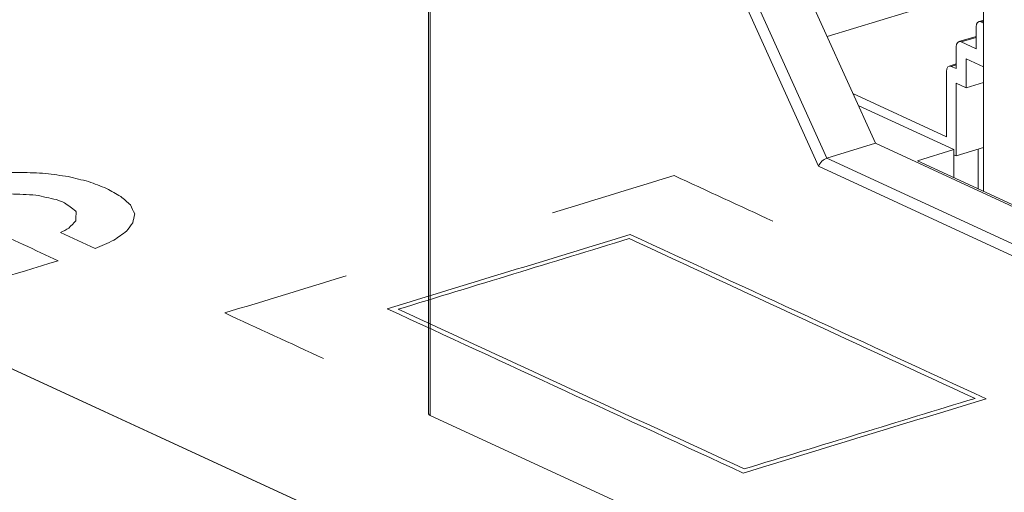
# Model space of a CAD drawing. Header units: inches. Extents: x -36 to 647, y 177 to 609.
# Tile 148 of 256: x 391.28 to 397.57, y 216.1 to 219.11. Entities that reach past the tile are written whole.
import ezdxf

# ---------------------------------------------------------------- set-up
doc = ezdxf.new("R2010")
doc.units = ezdxf.units.IN
doc.header["$MEASUREMENT"] = 0
doc.layers.add('1', color=7, linetype='Continuous')

# ---------------------------------------------------------------- blocks, each defined once
blk = doc.blocks.new('block 3373')
at = {"layer": '1', "color": 155, "lineweight": 18, "true_color": 0x4c7299}
blk.add_lwpolyline([(397.439, 219.1112), (397.4072, 219.1015)], dxfattribs=at)
blk = doc.blocks.new('block 3374')
at = {"layer": '1', "color": 155, "lineweight": 18, "true_color": 0x4c7299}
blk.add_lwpolyline([(397.3903, 219.0078), (397.281, 218.9744)], dxfattribs=at)
blk = doc.blocks.new('block 3376')
at = {"layer": '1', "color": 155, "lineweight": 18, "true_color": 0x4c7299}
blk.add_lwpolyline([(397.264, 218.8323), (397.2179, 218.8182)], dxfattribs=at)
blk = doc.blocks.new('block 3380')
at = {"layer": '1', "color": 155, "lineweight": 18, "true_color": 0x4c7299}
blk.add_lwpolyline([(393.8946, 219.8343), (393.8946, 216.6004)], dxfattribs=at)
blk = doc.blocks.new('block 3930')
at = {"layer": '1', "color": 155, "lineweight": 18, "true_color": 0x4c7299}
blk.add_lwpolyline([(416.573, 205.1984), (347.8414, 236.9038)], dxfattribs=at)
blk = doc.blocks.new('block 4406')
at = {"layer": '1', "color": 155, "lineweight": 18, "true_color": 0x4c7299}
blk.add_lwpolyline([(396.3844, 218.1794), (395.8813, 219.2921)], dxfattribs=at)
blk = doc.blocks.new('block 4442')
at = {"layer": '1', "color": 155, "lineweight": 13, "true_color": 0x4c7299}
blk.add_lwpolyline([(395.9348, 219.3435), (396.4379, 218.2308)], dxfattribs=at)
blk = doc.blocks.new('block 4444')
at = {"layer": '1', "color": 155, "lineweight": 18, "true_color": 0x4c7299}
blk.add_lwpolyline([(396.4379, 218.2308), (396.7482, 218.3256)], dxfattribs=at)
blk = doc.blocks.new('block 4445')
at = {"layer": '1', "color": 155, "lineweight": 18, "true_color": 0x4c7299}
blk.add_lwpolyline([(396.7482, 218.3256), (396.245, 219.4382)], dxfattribs=at)
blk = doc.blocks.new('block 4454')
at = {"layer": '1', "color": 155, "lineweight": 13, "true_color": 0x4c7299}
blk.add_lwpolyline([(397.439, 219.1053), (397.4218, 219.1001)], dxfattribs=at)
blk = doc.blocks.new('block 4455')
at = {"layer": '1', "color": 155, "lineweight": 18, "true_color": 0x4c7299}
blk.add_lwpolyline([(397.4218, 219.1001), (397.439, 219.0922)], dxfattribs=at)
blk = doc.blocks.new('block 4456')
at = {"layer": '1', "color": 155, "lineweight": 18, "true_color": 0x4c7299}
blk.add_lwpolyline([(397.2956, 218.9729), (397.3903, 218.9293)], dxfattribs=at)
blk = doc.blocks.new('block 4457')
at = {"layer": '1', "color": 155, "lineweight": 13, "true_color": 0x4c7299}
blk.add_lwpolyline([(397.3903, 219.0019), (397.2956, 218.9729)], dxfattribs=at)
blk = doc.blocks.new('block 4458')
at = {"layer": '1', "color": 155, "lineweight": 18, "true_color": 0x4c7299}
blk.add_lwpolyline([(397.6159, 219.3659), (396.4402, 219.0067)], dxfattribs=at)
blk = doc.blocks.new('block 4460')
at = {"layer": '1', "color": 155, "lineweight": 13, "true_color": 0x4c7299}
blk.add_lwpolyline([(397.2641, 218.8263), (397.2325, 218.8167)], dxfattribs=at)
blk = doc.blocks.new('block 4461')
at = {"layer": '1', "color": 155, "lineweight": 18, "true_color": 0x4c7299}
blk.add_lwpolyline([(397.2325, 218.8167), (397.264, 218.8021)], dxfattribs=at)
blk = doc.blocks.new('block 4464')
at = {"layer": '1', "color": 155, "lineweight": 13, "true_color": 0x4c7299}
blk.add_lwpolyline([(398.1856, 217.3486), (396.3844, 218.1794)], dxfattribs=at)
blk = doc.blocks.new('block 4466')
at = {"layer": '1', "color": 155, "lineweight": 13, "true_color": 0x4c7299}
blk.add_lwpolyline([(396.4379, 218.2308), (398.1956, 217.42)], dxfattribs=at)
blk = doc.blocks.new('block 4467')
at = {"layer": '1', "color": 155, "lineweight": 18, "true_color": 0x4c7299}
blk.add_lwpolyline([(398.2809, 217.6186), (396.7482, 218.3256)], dxfattribs=at)
blk = doc.blocks.new('block 4469')
at = {"layer": '1', "color": 155, "lineweight": 18, "true_color": 0x4c7299}
blk.add_lwpolyline([(397.2496, 218.2859), (397.0169, 218.2148)], dxfattribs=at)
blk = doc.blocks.new('block 4470')
at = {"layer": '1', "color": 155, "lineweight": 18, "true_color": 0x4c7299}
blk.add_lwpolyline([(397.0169, 218.2148), (398.2856, 217.6296)], dxfattribs=at)
blk = doc.blocks.new('block 4473')
at = {"layer": '1', "color": 155, "lineweight": 18, "true_color": 0x4c7299}
blk.add_lwpolyline([(396.6387, 218.5677), (397.2496, 218.2859)], dxfattribs=at)
blk = doc.blocks.new('block 4475')
at = {"layer": '1', "color": 155, "lineweight": 18, "true_color": 0x4c7299}
blk.add_lwpolyline([(397.2009, 218.3678), (396.6047, 218.6428)], dxfattribs=at)
blk = doc.blocks.new('block 5713')
at = {"layer": '1', "color": 155, "lineweight": 18, "true_color": 0x4c7299}
blk.add_lwpolyline([(397.439, 218.0201), (397.439, 219.2644)], dxfattribs=at)
blk = doc.blocks.new('block 5732')
at = {"layer": '1', "color": 155, "lineweight": 18, "true_color": 0x4c7299}
blk.add_lwpolyline([(397.3903, 218.9293), (397.3903, 219.0683)], dxfattribs=at)
blk = doc.blocks.new('block 5733')
at = {"layer": '1', "color": 155, "lineweight": 18, "true_color": 0x4c7299}
blk.add_lwpolyline([(397.264, 218.8021), (397.264, 218.9412)], dxfattribs=at)
blk = doc.blocks.new('block 5734')
at = {"layer": '1', "color": 155, "lineweight": 18, "true_color": 0x4c7299}
blk.add_lwpolyline([(397.3272, 218.8657), (397.439, 218.8141)], dxfattribs=at)
blk = doc.blocks.new('block 5735')
at = {"layer": '1', "color": 155, "lineweight": 18, "true_color": 0x4c7299}
blk.add_lwpolyline([(397.3272, 218.6803), (397.3272, 218.8657)], dxfattribs=at)
blk = doc.blocks.new('block 5739')
at = {"layer": '1', "color": 155, "lineweight": 13, "true_color": 0x4c7299}
blk.add_lwpolyline([(393.9058, 219.8162), (393.9058, 216.5886)], dxfattribs=at)
blk = doc.blocks.new('block 5741')
at = {"layer": '1', "color": 155, "lineweight": 18, "true_color": 0x4c7299}
blk.add_lwpolyline([(397.2009, 218.7849), (397.2009, 218.3678)], dxfattribs=at)
blk = doc.blocks.new('block 5742')
at = {"layer": '1', "color": 155, "lineweight": 18, "true_color": 0x4c7299}
blk.add_lwpolyline([(397.439, 218.7145), (397.3272, 218.6803)], dxfattribs=at)
blk = doc.blocks.new('block 5743')
at = {"layer": '1', "color": 155, "lineweight": 18, "true_color": 0x4c7299}
blk.add_lwpolyline([(397.264, 218.7094), (397.3272, 218.6803)], dxfattribs=at)
blk = doc.blocks.new('block 5744')
at = {"layer": '1', "color": 155, "lineweight": 18, "true_color": 0x4c7299}
blk.add_lwpolyline([(397.264, 218.7094), (397.264, 218.246)], dxfattribs=at)
blk = doc.blocks.new('block 5753')
at = {"layer": '1', "color": 155, "lineweight": 18, "true_color": 0x4c7299}
blk.add_lwpolyline([(397.2496, 218.1075), (397.2496, 218.2859)], dxfattribs=at)
blk = doc.blocks.new('block 5754')
at = {"layer": '1', "color": 155, "lineweight": 18, "true_color": 0x4c7299}
blk.add_lwpolyline([(397.264, 218.246), (397.439, 218.2995)], dxfattribs=at)
blk = doc.blocks.new('block 5756')
at = {"layer": '1', "color": 155, "lineweight": 18, "true_color": 0x4c7299}
blk.add_lwpolyline([(397.264, 218.246), (397.2496, 218.2527)], dxfattribs=at)
blk = doc.blocks.new('block 5759')
at = {"layer": '1', "color": 155, "lineweight": 18, "true_color": 0x4c7299}
blk.add_lwpolyline([(397.405, 218.2891), (397.405, 218.0358)], dxfattribs=at)
blk = doc.blocks.new('block 5772')
at = {"layer": '1', "color": 155, "lineweight": 18, "true_color": 0x4c7299}
blk.add_lwpolyline([(393.9058, 216.5886), (401.2911, 213.1818)], dxfattribs=at)
blk = doc.blocks.new('block 5825')
at = {"layer": '1', "color": 18, "lineweight": 13, "true_color": 0x4c0000}
blk.add_lwpolyline([(416.573, 205.1984), (347.8414, 236.9038)], dxfattribs=at)
blk = doc.blocks.new('block 5830')
at = {"layer": '1', "color": 18, "lineweight": 13, "true_color": 0x4c0000}
blk.add_lwpolyline([(416.573, 205.1984), (347.8414, 236.9038)], dxfattribs=at)
blk = doc.blocks.new('block 6602')
at = {"layer": '1', "color": 155, "lineweight": 18, "true_color": 0x4c7299}
blk.add_open_spline([(396.4379, 218.2308), (396.4165, 218.2243), (396.3926, 218.2013), (396.3844, 218.1794)], degree=3, dxfattribs=at)
blk = doc.blocks.new('block 6621')
at = {"layer": '1', "color": 155, "lineweight": 18, "true_color": 0x4c7299}
blk.add_open_spline([(397.4218, 219.1001), (397.4044, 219.1081), (397.3903, 219.0939), (397.3903, 219.0683)], degree=3, dxfattribs=at)
blk = doc.blocks.new('block 6622')
at = {"layer": '1', "color": 155, "lineweight": 18, "true_color": 0x4c7299}
blk.add_open_spline([(397.2956, 218.9729), (397.2782, 218.981), (397.264, 218.9667), (397.264, 218.9412)], degree=3, dxfattribs=at)
blk = doc.blocks.new('block 6627')
at = {"layer": '1', "color": 155, "lineweight": 18, "true_color": 0x4c7299}
blk.add_open_spline([(397.2325, 218.8167), (397.215, 218.8247), (397.2009, 218.8105), (397.2009, 218.7849)], degree=3, dxfattribs=at)
blk = doc.blocks.new('block 6677')
at = {"layer": '1', "color": 155, "lineweight": 18, "true_color": 0x4c7299}
blk.add_open_spline([(393.8946, 216.6004), (393.8946, 216.5961), (393.8986, 216.5919), (393.9058, 216.5886)], degree=3, dxfattribs=at)
blk = doc.blocks.new('block 9164')
at = {"layer": '1', "color": 18, "lineweight": 13, "true_color": 0x4c0000}
blk.add_lwpolyline([(429.4972, 199.2366), (426.6012, 200.5959), (427.7493, 201.3597), (426.5184, 202.1015), (424.1975, 202.0373), (422.6316, 202.4036), (419.6803, 203.7651), (420.5463, 204.4801), (419.7649, 205.3043), (417.4578, 205.4266), (415.766, 205.5707), (403.9607, 211.0164), (356.7397, 232.7991)], dxfattribs=at)
blk = doc.blocks.new('block 9548')
at = {"layer": '1', "color": 18, "lineweight": 13, "true_color": 0x4c0000}
blk.add_lwpolyline([(429.4972, 199.2366), (426.6012, 200.5959), (427.7493, 201.3597), (426.5184, 202.1015), (424.1975, 202.0373), (422.6316, 202.4036), (419.6803, 203.7651), (420.5463, 204.4801), (419.7649, 205.3043), (417.4578, 205.4266), (415.766, 205.5707), (403.9607, 211.0164), (356.7397, 232.7991)], dxfattribs=at)
blk = doc.blocks.new('block 9563')
at = {"layer": '1', "color": 18, "lineweight": 13, "true_color": 0x4c0000}
blk.add_open_spline([(394.687, 217.883), (394.9455, 217.9619), (395.204, 218.0409), (395.4626, 218.1199), (395.673, 218.0229), (395.8834, 217.9258), (396.0938, 217.8287)], degree=3, knots=[0, 0, 0, 0, 1, 1, 1, 2, 2, 2, 2], dxfattribs=at)
blk = doc.blocks.new('block 9564')
at = {"layer": '1', "color": 18, "lineweight": 13, "true_color": 0x4c0000}
blk.add_open_spline([(389.9845, 217.7556), (389.9959, 217.7694), (390.0072, 217.7832), (390.0186, 217.797), (390.0414, 217.8157), (390.0642, 217.8345), (390.087, 217.8532), (390.12, 217.8717), (390.1531, 217.8901), (390.1861, 217.9085), (390.2293, 217.9267), (390.2725, 217.9448), (390.3158, 217.9629), (390.3666, 217.9804), (390.4175, 217.9979), (390.4684, 218.0154), (390.4871, 218.0207), (390.5059, 218.0259), (390.5247, 218.0312), (390.5794, 218.0454), (390.6342, 218.0597), (390.6889, 218.074), (390.744, 218.0844), (390.7991, 218.0949), (390.8542, 218.1053), (390.9094, 218.1128), (390.9645, 218.1203), (391.0196, 218.1279), (391.075, 218.1315), (391.1305, 218.1352), (391.186, 218.1389), (391.2214, 218.1394), (391.2568, 218.1399), (391.2923, 218.1404), (391.3446, 218.1382), (391.3969, 218.136), (391.4493, 218.1339), (391.4975, 218.127), (391.5457, 218.1201), (391.594, 218.1132), (391.6371, 218.1028), (391.6803, 218.0924), (391.7234, 218.0821), (391.7618, 218.0673), (391.8002, 218.0525), (391.8387, 218.0377), (391.8688, 218.0209), (391.8989, 218.004), (391.9291, 217.9872), (391.9496, 217.9689), (391.9702, 217.9506), (391.9908, 217.9324), (391.9999, 217.9135), (392.009, 217.8947), (392.0181, 217.8759), (392.0141, 217.8565), (392.0101, 217.8371), (392.0061, 217.8177), (391.9929, 217.8004), (391.9796, 217.7831), (391.9664, 217.7658), (391.9391, 217.7461), (391.9119, 217.7265), (391.8846, 217.7069), (391.8449, 217.6893), (391.8052, 217.6718), (391.7655, 217.6542), (391.6918, 217.6882), (391.6181, 217.7222), (391.5444, 217.7562), (391.5622, 217.7656), (391.58, 217.7749), (391.5978, 217.7843), (391.6126, 217.8001), (391.6275, 217.816), (391.6423, 217.8318), (391.6428, 217.8506), (391.6433, 217.8694), (391.6438, 217.8883), (391.6431, 217.89), (391.6425, 217.8918), (391.6418, 217.8935), (391.6177, 217.9112), (391.5937, 217.9289), (391.5696, 217.9466), (391.5523, 217.9531), (391.535, 217.9596), (391.5177, 217.9662), (391.4742, 217.976), (391.4308, 217.9858), (391.3873, 217.9956), (391.3327, 217.9981), (391.2782, 218.0005), (391.2236, 218.003), (391.2115, 218.0028), (391.1994, 218.0025), (391.1872, 218.0022), (391.1343, 217.9973), (391.0814, 217.9925), (391.0285, 217.9876), (390.9734, 217.9771), (390.9183, 217.9667), (390.8632, 217.9563), (390.8056, 217.9411), (390.748, 217.926), (390.6903, 217.9109), (390.6748, 217.9056), (390.6592, 217.9003), (390.6436, 217.8951), (390.5956, 217.877), (390.5476, 217.8589), (390.4996, 217.8408), (390.4659, 217.8226), (390.4323, 217.8045), (390.3986, 217.7863), (390.3825, 217.7682), (390.3664, 217.75), (390.3503, 217.7318), (390.3491, 217.725), (390.3478, 217.7183), (390.3466, 217.7115), (390.3541, 217.6927), (390.3616, 217.6738), (390.3691, 217.655), (390.3964, 217.6373), (390.4237, 217.6196), (390.451, 217.6019), (390.4734, 217.593), (390.4958, 217.5842), (390.5182, 217.5753), (390.5642, 217.5658), (390.6102, 217.5562), (390.6563, 217.5467), (390.684, 217.5449), (390.7118, 217.5431), (390.7396, 217.5412), (390.7922, 217.544), (390.8448, 217.5469), (390.8974, 217.5497), (390.9518, 217.5619), (391.0063, 217.5741), (391.0607, 217.5863), (390.9787, 217.6241), (390.8967, 217.662), (390.8147, 217.6998), (390.9045, 217.7272), (390.9942, 217.7546), (391.0839, 217.782), (391.2325, 217.7135), (391.3811, 217.6449), (391.5297, 217.5764), (391.2424, 217.4886), (390.9551, 217.4008), (390.6679, 217.313), (390.6012, 217.3438), (390.5346, 217.3745), (390.468, 217.4052), (390.5348, 217.4256), (390.6016, 217.446), (390.6684, 217.4664), (390.6477, 217.4621), (390.6271, 217.4577), (390.6064, 217.4534), (390.5467, 217.4538), (390.487, 217.4543), (390.4274, 217.4547), (390.4063, 217.4571), (390.3852, 217.4595), (390.3641, 217.4619), (390.3197, 217.4714), (390.2753, 217.4809), (390.2309, 217.4905), (390.1915, 217.505), (390.1521, 217.5194), (390.1128, 217.5339), (390.0858, 217.5493), (390.0589, 217.5646), (390.032, 217.58), (390.0146, 217.5983), (389.9972, 217.6165), (389.9798, 217.6348), (389.9742, 217.6542), (389.9686, 217.6736), (389.963, 217.693), (389.9702, 217.7139), (389.9773, 217.7347), (389.9845, 217.7556)], degree=3, knots=[0, 0, 0, 0, 1, 1, 1, 2, 2, 2, 3, 3, 3, 4, 4, 4, 5, 5, 5, 6, 6, 6, 7, 7, 7, 8, 8, 8, 9, 9, 9, 10, 10, 10, 11, 11, 11, 12, 12, 12, 13, 13, 13, 14, 14, 14, 15, 15, 15, 16, 16, 16, 17, 17, 17, 18, 18, 18, 19, 19, 19, 20, 20, 20, 21, 21, 21, 22, 22, 22, 23, 23, 23, 24, 24, 24, 25, 25, 25, 26, 26, 26, 27, 27, 27, 28, 28, 28, 29, 29, 29, 30, 30, 30, 31, 31, 31, 32, 32, 32, 33, 33, 33, 34, 34, 34, 35, 35, 35, 36, 36, 36, 37, 37, 37, 38, 38, 38, 39, 39, 39, 40, 40, 40, 41, 41, 41, 42, 42, 42, 43, 43, 43, 44, 44, 44, 45, 45, 45, 46, 46, 46, 47, 47, 47, 48, 48, 48, 49, 49, 49, 50, 50, 50, 51, 51, 51, 52, 52, 52, 53, 53, 53, 54, 54, 54, 55, 55, 55, 56, 56, 56, 57, 57, 57, 58, 58, 58, 59, 59, 59, 60, 60, 60, 61, 61, 61, 62, 62, 62, 62], dxfattribs=at)
blk = doc.blocks.new('block 9575')
at = {"layer": '1', "color": 18, "lineweight": 13, "true_color": 0x4c0000}
blk.add_open_spline([(389.9845, 217.7556), (389.9959, 217.7694), (390.0072, 217.7832), (390.0186, 217.797), (390.0414, 217.8157), (390.0642, 217.8345), (390.087, 217.8532), (390.12, 217.8717), (390.1531, 217.8901), (390.1861, 217.9085), (390.2293, 217.9267), (390.2725, 217.9448), (390.3158, 217.9629), (390.3666, 217.9804), (390.4175, 217.9979), (390.4684, 218.0154), (390.4871, 218.0207), (390.5059, 218.0259), (390.5247, 218.0312), (390.5794, 218.0454), (390.6342, 218.0597), (390.6889, 218.074), (390.744, 218.0844), (390.7991, 218.0949), (390.8542, 218.1053), (390.9094, 218.1128), (390.9645, 218.1203), (391.0196, 218.1279), (391.075, 218.1315), (391.1305, 218.1352), (391.186, 218.1389), (391.2214, 218.1394), (391.2568, 218.1399), (391.2923, 218.1404), (391.3446, 218.1382), (391.3969, 218.136), (391.4493, 218.1339), (391.4975, 218.127), (391.5457, 218.1201), (391.594, 218.1132), (391.6371, 218.1028), (391.6803, 218.0924), (391.7234, 218.0821), (391.7618, 218.0673), (391.8002, 218.0525), (391.8387, 218.0377), (391.8688, 218.0209), (391.8989, 218.004), (391.9291, 217.9872), (391.9496, 217.9689), (391.9702, 217.9506), (391.9908, 217.9324), (391.9999, 217.9135), (392.009, 217.8947), (392.0181, 217.8759), (392.0141, 217.8565), (392.0101, 217.8371), (392.0061, 217.8177), (391.9929, 217.8004), (391.9796, 217.7831), (391.9664, 217.7658), (391.9391, 217.7461), (391.9119, 217.7265), (391.8846, 217.7069), (391.8449, 217.6893), (391.8052, 217.6718), (391.7655, 217.6542), (391.6918, 217.6882), (391.6181, 217.7222), (391.5444, 217.7562), (391.5622, 217.7656), (391.58, 217.7749), (391.5978, 217.7843), (391.6126, 217.8001), (391.6275, 217.816), (391.6423, 217.8318), (391.6428, 217.8506), (391.6433, 217.8694), (391.6438, 217.8883), (391.6431, 217.89), (391.6425, 217.8918), (391.6418, 217.8935), (391.6177, 217.9112), (391.5937, 217.9289), (391.5696, 217.9466), (391.5523, 217.9531), (391.535, 217.9596), (391.5177, 217.9662), (391.4742, 217.976), (391.4308, 217.9858), (391.3873, 217.9956), (391.3327, 217.9981), (391.2782, 218.0005), (391.2236, 218.003), (391.2115, 218.0028), (391.1994, 218.0025), (391.1872, 218.0022), (391.1343, 217.9973), (391.0814, 217.9925), (391.0285, 217.9876), (390.9734, 217.9771), (390.9183, 217.9667), (390.8632, 217.9563), (390.8056, 217.9411), (390.748, 217.926), (390.6903, 217.9109), (390.6748, 217.9056), (390.6592, 217.9003), (390.6436, 217.8951), (390.5956, 217.877), (390.5476, 217.8589), (390.4996, 217.8408), (390.4659, 217.8226), (390.4323, 217.8045), (390.3986, 217.7863), (390.3825, 217.7682), (390.3664, 217.75), (390.3503, 217.7318), (390.3491, 217.725), (390.3478, 217.7183), (390.3466, 217.7115), (390.3541, 217.6927), (390.3616, 217.6738), (390.3691, 217.655), (390.3964, 217.6373), (390.4237, 217.6196), (390.451, 217.6019), (390.4734, 217.593), (390.4958, 217.5842), (390.5182, 217.5753), (390.5642, 217.5658), (390.6102, 217.5562), (390.6563, 217.5467), (390.684, 217.5449), (390.7118, 217.5431), (390.7396, 217.5412), (390.7922, 217.544), (390.8448, 217.5469), (390.8974, 217.5497), (390.9518, 217.5619), (391.0063, 217.5741), (391.0607, 217.5863), (390.9787, 217.6241), (390.8967, 217.662), (390.8147, 217.6998), (390.9045, 217.7272), (390.9942, 217.7546), (391.0839, 217.782), (391.2325, 217.7135), (391.3811, 217.6449), (391.5297, 217.5764), (391.2424, 217.4886), (390.9551, 217.4008), (390.6679, 217.313), (390.6012, 217.3438), (390.5346, 217.3745), (390.468, 217.4052), (390.5348, 217.4256), (390.6016, 217.446), (390.6684, 217.4664), (390.6477, 217.4621), (390.6271, 217.4577), (390.6064, 217.4534), (390.5467, 217.4538), (390.487, 217.4543), (390.4274, 217.4547), (390.4063, 217.4571), (390.3852, 217.4595), (390.3641, 217.4619), (390.3197, 217.4714), (390.2753, 217.4809), (390.2309, 217.4905), (390.1915, 217.505), (390.1521, 217.5194), (390.1128, 217.5339), (390.0858, 217.5493), (390.0589, 217.5646), (390.032, 217.58), (390.0146, 217.5983), (389.9972, 217.6165), (389.9798, 217.6348), (389.9742, 217.6542), (389.9686, 217.6736), (389.963, 217.693), (389.9702, 217.7139), (389.9773, 217.7347), (389.9845, 217.7556)], degree=3, knots=[0, 0, 0, 0, 1, 1, 1, 2, 2, 2, 3, 3, 3, 4, 4, 4, 5, 5, 5, 6, 6, 6, 7, 7, 7, 8, 8, 8, 9, 9, 9, 10, 10, 10, 11, 11, 11, 12, 12, 12, 13, 13, 13, 14, 14, 14, 15, 15, 15, 16, 16, 16, 17, 17, 17, 18, 18, 18, 19, 19, 19, 20, 20, 20, 21, 21, 21, 22, 22, 22, 23, 23, 23, 24, 24, 24, 25, 25, 25, 26, 26, 26, 27, 27, 27, 28, 28, 28, 29, 29, 29, 30, 30, 30, 31, 31, 31, 32, 32, 32, 33, 33, 33, 34, 34, 34, 35, 35, 35, 36, 36, 36, 37, 37, 37, 38, 38, 38, 39, 39, 39, 40, 40, 40, 41, 41, 41, 42, 42, 42, 43, 43, 43, 44, 44, 44, 45, 45, 45, 46, 46, 46, 47, 47, 47, 48, 48, 48, 49, 49, 49, 50, 50, 50, 51, 51, 51, 52, 52, 52, 53, 53, 53, 54, 54, 54, 55, 55, 55, 56, 56, 56, 57, 57, 57, 58, 58, 58, 59, 59, 59, 60, 60, 60, 61, 61, 61, 62, 62, 62, 62], dxfattribs=at)
blk = doc.blocks.new('block 9583')
at = {"layer": '1', "color": 18, "lineweight": 13, "true_color": 0x4c0000}
blk.add_open_spline([(395.9032, 216.2216), (395.1458, 216.571), (394.3883, 216.9204), (393.6308, 217.2698), (394.1479, 217.4278), (394.665, 217.5858), (395.1821, 217.7438), (395.9395, 217.3944), (396.697, 217.045), (397.4544, 216.6956), (396.9374, 216.5376), (396.4203, 216.3796), (395.9032, 216.2216)], degree=3, knots=[0, 0, 0, 0, 1, 1, 1, 2, 2, 2, 3, 3, 3, 4, 4, 4, 4], dxfattribs=at)
blk = doc.blocks.new('block 9594')
at = {"layer": '1', "color": 18, "lineweight": 13, "true_color": 0x4c0000}
blk.add_open_spline([(393.2241, 216.952), (393.0137, 217.049), (392.8033, 217.1461), (392.5928, 217.2431), (392.8514, 217.3221), (393.1099, 217.4011), (393.3685, 217.4801)], degree=3, knots=[0, 0, 0, 0, 1, 1, 1, 2, 2, 2, 2], dxfattribs=at)
blk = doc.blocks.new('block 9619')
at = {"layer": '1', "color": 18, "lineweight": 13, "true_color": 0x4c0000}
blk.add_open_spline([(395.9105, 216.248), (395.174, 216.5877), (394.4376, 216.9274), (393.7012, 217.2671), (394.1924, 217.4172), (394.6836, 217.5673), (395.1748, 217.7174), (395.9113, 217.3777), (396.6477, 217.038), (397.3841, 216.6983), (396.8929, 216.5482), (396.4017, 216.3981), (395.9105, 216.248)], degree=3, knots=[0, 0, 0, 0, 1, 1, 1, 2, 2, 2, 3, 3, 3, 4, 4, 4, 4], dxfattribs=at)

msp = doc.modelspace()

# ---------------------------------------------------------------- block references
at = {"layer": '1'}
for name in ['block 9164', 'block 9548', 'block 3930', 'block 5825', 'block 5830', 'block 3380', 'block 5739', 'block 4445', 'block 4458', 'block 4442', 'block 4406', 'block 5713', 'block 6621', 'block 5732', 'block 3373', 'block 4454', 'block 4455', 'block 3374', 'block 4457', 'block 6622', 'block 5733', 'block 4456', 'block 5734', 'block 5735', 'block 6627', 'block 3376', 'block 4460', 'block 4461', 'block 5741', 'block 5743', 'block 5744', 'block 5742', 'block 4475', 'block 4473', 'block 4444', 'block 4467', 'block 5754', 'block 4469', 'block 5753', 'block 5756', 'block 5759', 'block 6602', 'block 4464', 'block 4466', 'block 4470', 'block 9564', 'block 9575', 'block 9563', 'block 9583', 'block 9619', 'block 9594', 'block 6677', 'block 5772']:
    msp.add_blockref(name, (0, 0), dxfattribs=at)

doc.saveas('drawing.dxf')
